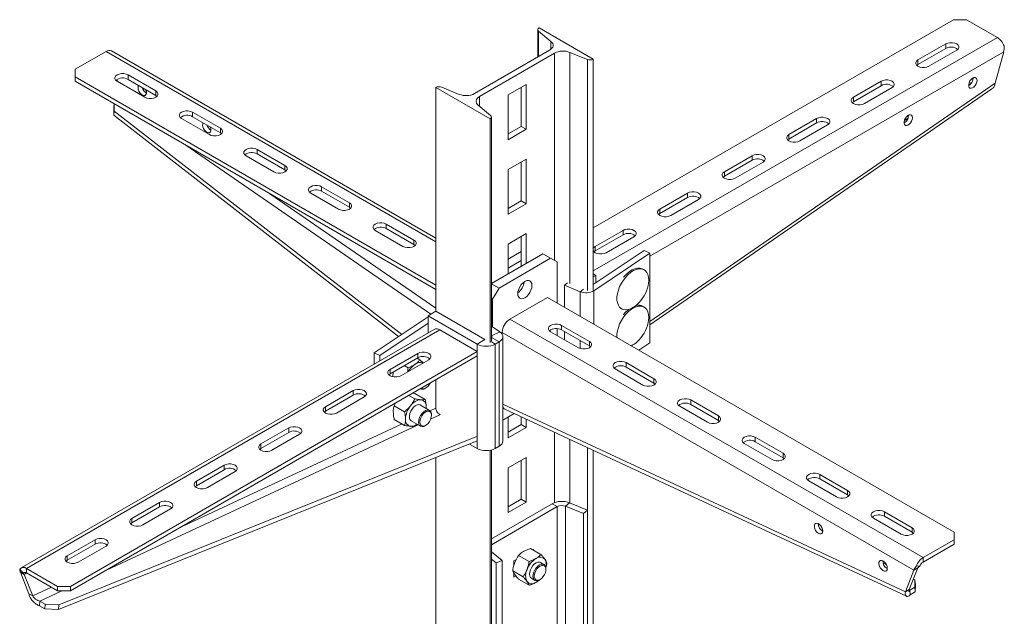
# Model space of a CAD drawing. Header units: millimetres. Extents: x 219 to 1654, y -143 to 1232.
# Tile 9 of 36: x 297 to 836, y 230 to 557. Entities that reach past the tile are written whole.
import ezdxf

# ---------------------------------------------------------------- set-up
doc = ezdxf.new("R2010")
doc.units = ezdxf.units.MM

msp = doc.modelspace()

# ---------------------------------------------------------------- linework, layer by layer
at = {"color": 7, "linetype": 'Continuous', "lineweight": 15}
for p, q in [((808.08, 556.85), (610.79, 442.96)), ((815.15, 556.85), (808.08, 556.85)), ((832.12, 547.05), (815.15, 556.85)), ((580.36, 551.36), (580.36, 536.4)), ((587.58, 544.95), (580.82, 550.53)), ((581.1, 552.38), (610.79, 535.23)), ((343.9, 539.48), (326.93, 529.68)), ((524.53, 437.23), (346.9, 539.78)), ((545.71, 516.4), (586.85, 540.15)), ((803.83, 543.58), (788.63, 534.8)), ((788.63, 532.36), (803.83, 541.13)), ((794.64, 531.34), (809.84, 540.11)), ((803.83, 541.13), (803.83, 543.58)), ((589.61, 538.56), (548.47, 514.81)), ((607.59, 535.07), (597.93, 538.98)), ((610.79, 408.67), (610.79, 535.23)), ((788.63, 532.36), (788.63, 534.8)), ((830.93, 522.07), (835.58, 539.25)), ((326.93, 529.68), (326.93, 525.6)), ((787.95, 531.85), (788.63, 532.36)), ((326.93, 525.6), (524.53, 411.53)), ((326.93, 525.6), (326.93, 523.15)), ((350.14, 523.02), (349.84, 524.13)), ((371.12, 517.84), (355.92, 526.62)), ((355.92, 524.17), (355.92, 526.62)), ((355.92, 524.17), (371.12, 515.39)), ((326.93, 523.15), (524.53, 409.08)), ((349.91, 523.15), (365.11, 514.37)), ((371.12, 515.39), (371.12, 517.84)), ((554.23, 502.58), (524.53, 519.72)), ((524.53, 397.24), (524.53, 519.72)), ((527.73, 519.88), (537.39, 515.98)), ((573.99, 521.37), (564.09, 515.66)), ((571.23, 519.78), (571.23, 498.47)), ((573.99, 496.88), (573.99, 521.37)), ((641.73, 389.79), (829.12, 518.92)), ((768.48, 523.17), (753.28, 514.39)), ((753.28, 511.95), (768.48, 520.72)), ((759.29, 510.92), (774.49, 519.7)), ((768.48, 520.72), (768.48, 523.17)), ((817.98, 522.21), (816.59, 522.13)), ((371.12, 515.39), (371.8, 514.88)), ((564.09, 515.66), (564.09, 491.16)), ((753.28, 511.95), (753.28, 514.39)), ((348.12, 504.5), (348.14, 509.27)), ((348.14, 509.27), (348.28, 510.82)), ((348.34, 510.79), (348.33, 506.82)), ((547.74, 510), (554.51, 504.43)), ((752.6, 511.44), (753.28, 511.95)), ((348.33, 506.82), (348.12, 504.5)), ((348.12, 504.5), (504.09, 383.4)), ((348.33, 506.82), (505.81, 384.55)), ((385.26, 502.74), (400.47, 493.96)), ((406.48, 497.43), (391.27, 506.21)), ((391.27, 503.76), (391.27, 506.21)), ((391.27, 503.76), (406.48, 494.98)), ((554.23, 380.1), (554.23, 502.58)), ((554.96, 381.12), (554.96, 503.6)), ((733.12, 502.76), (717.92, 493.98)), ((733.12, 500.31), (733.12, 502.76)), ((781.21, 501.65), (783.18, 502.86)), ((406.48, 494.98), (406.48, 497.43)), ((571.23, 498.47), (564.09, 494.35)), ((564.09, 491.16), (573.99, 496.88)), ((573.99, 496.88), (571.23, 498.47)), ((717.92, 491.53), (733.12, 500.31)), ((723.93, 490.51), (739.13, 499.29)), ((406.48, 494.98), (407.15, 494.47)), ((717.24, 491.02), (717.92, 491.53)), ((717.92, 491.53), (717.92, 493.98)), ((441.83, 477.02), (426.63, 485.8)), ((426.63, 483.35), (426.63, 485.8)), ((420.62, 482.33), (435.82, 473.55)), ((426.63, 483.35), (441.83, 474.57)), ((573.99, 480.55), (564.09, 474.83)), ((573.99, 456.05), (573.99, 480.55)), ((697.77, 482.35), (682.57, 473.57)), ((697.77, 479.9), (697.77, 482.35)), ((441.83, 474.57), (441.83, 477.02)), ((564.09, 474.83), (564.09, 450.34)), ((571.23, 478.95), (571.23, 457.64)), ((682.57, 471.12), (697.77, 479.9)), ((688.58, 470.1), (703.78, 478.88)), ((441.83, 474.57), (442.51, 474.06)), ((681.89, 470.61), (682.57, 471.12)), ((682.57, 471.12), (682.57, 473.57)), ((477.19, 456.61), (461.98, 465.39)), ((461.98, 462.94), (461.98, 465.39)), ((455.97, 461.92), (471.18, 453.14)), ((461.98, 462.94), (477.19, 454.16)), ((662.41, 461.94), (647.21, 453.16)), ((647.21, 450.71), (662.41, 459.49)), ((653.22, 449.69), (668.42, 458.47)), ((662.41, 459.49), (662.41, 461.94)), ((477.19, 454.16), (477.19, 456.61)), ((477.19, 454.16), (477.86, 453.65)), ((571.23, 457.64), (564.09, 453.52)), ((564.09, 450.34), (573.99, 456.05)), ((573.99, 456.05), (571.23, 457.64)), ((647.21, 450.71), (647.21, 453.16)), ((646.53, 450.2), (647.21, 450.71)), ((512.54, 436.2), (497.34, 444.98)), ((497.34, 442.53), (497.34, 444.98)), ((497.34, 442.53), (512.54, 433.75)), ((491.33, 441.51), (506.53, 432.73)), ((573.99, 439.72), (564.09, 434)), ((571.23, 438.13), (571.23, 421.8)), ((573.99, 423.39), (573.99, 439.72)), ((627.06, 441.53), (611.86, 432.75)), ((611.86, 430.3), (627.06, 439.08)), ((617.87, 429.28), (633.07, 438.06)), ((627.06, 439.08), (627.06, 441.53)), ((512.54, 433.75), (512.54, 436.2)), ((512.54, 433.75), (513.22, 433.24)), ((564.09, 434), (564.09, 417.67)), ((611.86, 430.3), (611.86, 432.75)), ((583.18, 428.7), (554.96, 412.4)), ((587.42, 426.25), (559.14, 409.92)), ((564.09, 425.76), (571.23, 429.88)), ((587.42, 426.25), (583.18, 428.7)), ((590.96, 424.2), (587.42, 426.25)), ((638.7, 430.49), (610.79, 411.8)), ((641.73, 428.99), (611.04, 408.43)), ((611.18, 429.79), (611.86, 430.3)), ((638.7, 430.49), (641.73, 428.99)), ((641.73, 379.99), (641.73, 428.99)), ((564.09, 420.86), (571.23, 424.98)), ((590.96, 401.75), (590.96, 424.2)), ((612.21, 416.83), (610.79, 417.65)), ((612.21, 416.83), (610.79, 416.02)), ((612.21, 412.75), (612.21, 416.83)), ((638.6, 419.91), (637.9, 420.32)), ((554.96, 412.33), (559.14, 409.92)), ((559.14, 409.92), (555.6, 403.79)), ((595.04, 411.52), (596.66, 412.81)), ((595.04, 411.52), (603.66, 407.93)), ((595.04, 399.4), (595.04, 411.52)), ((565.15, 392.97), (585.66, 404.81)), ((808.4, 276.23), (585.66, 404.81)), ((555.6, 403.79), (554.96, 404.17)), ((555.6, 403.79), (555.6, 388.7)), ((638.6, 399.5), (637.9, 399.91)), ((490.76, 374.47), (520.28, 394.25)), ((520.28, 394.79), (524.53, 397.24)), ((520.28, 394.79), (547.15, 379.28)), ((520.28, 385.39), (520.28, 394.79)), ((524.53, 397.24), (551.4, 381.73)), ((625.71, 398.89), (626.28, 398.56)), ((493.79, 372.97), (520.28, 390.71)), ((559.59, 385.96), (554.96, 389.14)), ((791.42, 262.35), (565.15, 392.97)), ((608.64, 380.73), (593.43, 389.5)), ((593.43, 387.06), (593.43, 389.5)), ((523.65, 387.33), (297.37, 256.71)), ((300.37, 256.41), (526.65, 387.04)), ((526.65, 387.04), (547.15, 375.2)), ((554.99, 383.73), (554.96, 383.76)), ((554.99, 383.73), (559.59, 385.96)), ((786.4, 255.45), (560.91, 385.63)), ((560.91, 384.57), (560.91, 385.63)), ((561.23, 326.2), (561.23, 383.36)), ((587.42, 386.03), (602.63, 377.26)), ((590.96, 383.99), (590.96, 387.75)), ((593.43, 387.06), (608.64, 378.28)), ((595.04, 381.64), (595.04, 386.13)), ((547.15, 379.28), (551.4, 381.73)), ((547.15, 379.28), (547.15, 322.12)), ((557.05, 379.28), (559.18, 380.5)), ((557.05, 379.28), (557.05, 322.12)), ((559.18, 380.5), (559.18, 323.35)), ((608.64, 378.28), (608.64, 380.73)), ((608.64, 378.28), (609.32, 377.77)), ((635.67, 375.94), (641.73, 379.99)), ((324.42, 246.61), (547.15, 375.2)), ((324.42, 244.16), (547.15, 372.75)), ((493.79, 372.97), (490.76, 374.47)), ((490.76, 368.35), (490.76, 374.47)), ((493.79, 370.1), (493.79, 372.97)), ((514.63, 374.18), (499.43, 365.4)), ((514.63, 371.73), (514.63, 374.18)), ((547.15, 375.2), (547.15, 372.75)), ((499.43, 362.95), (514.63, 371.73)), ((505.44, 361.93), (520.64, 370.71)), ((507.23, 367.45), (509.32, 366.24)), ((514.3, 371.54), (515.83, 370.65)), ((517.61, 368.96), (515.83, 370.65)), ((643.99, 360.32), (628.79, 369.09)), ((628.79, 366.64), (628.79, 369.09)), ((498.75, 362.44), (499.43, 362.95)), ((499.43, 362.95), (499.43, 365.4)), ((622.78, 365.62), (637.98, 356.85)), ((628.79, 366.64), (643.99, 357.87)), ((524.53, 344.19), (524.53, 359.68)), ((643.99, 357.87), (643.99, 360.32)), ((643.99, 357.87), (644.67, 357.36)), ((479.27, 353.77), (464.07, 344.99)), ((464.07, 342.54), (479.27, 351.32)), ((479.27, 351.32), (479.27, 353.77)), ((509.79, 351.18), (513, 349.33)), ((511.89, 352.39), (512.98, 352.19)), ((512.98, 352.19), (518.69, 348.9)), ((515.99, 354.76), (516.08, 354.71)), ((518.58, 354.95), (518.93, 355.16)), ((470.08, 341.52), (485.28, 350.3)), ((501.67, 345.54), (502.38, 346.91)), ((501.67, 345.54), (507.37, 342.24)), ((521.08, 342.96), (516.07, 345.86)), ((658.14, 345.21), (673.34, 336.44)), ((679.35, 339.91), (664.15, 348.68)), ((664.15, 346.23), (664.15, 348.68)), ((664.15, 346.23), (679.35, 337.46)), ((463.39, 342.03), (464.07, 342.54)), ((464.07, 342.54), (464.07, 344.99)), ((519.15, 344.08), (519.22, 344.85)), ((519.22, 344.85), (519.19, 344.05)), ((522.11, 340.27), (522.11, 340.68)), ((561.23, 337.63), (567.44, 341.22)), ((562.4, 343.57), (782.37, 241.16)), ((679.35, 337.46), (679.35, 339.91)), ((501.73, 338.03), (507.44, 334.74)), ((502.25, 337.73), (502.25, 337.44)), ((502.25, 337.44), (502.5, 337.59)), ((511.07, 337.2), (516.08, 334.3)), ((514.3, 335.33), (513.12, 334.31)), ((518.58, 334.55), (518.93, 334.76)), ((564.09, 339.29), (564.09, 327.85)), ((571.23, 335.16), (564.09, 331.04)), ((571.23, 339.45), (571.23, 335.16)), ((573.99, 333.57), (571.23, 335.16)), ((573.99, 333.57), (573.99, 338.17)), ((679.35, 337.46), (680.03, 336.95)), ((443.92, 333.36), (428.71, 324.58)), ((428.71, 322.13), (443.92, 330.91)), ((434.72, 321.11), (449.93, 329.89)), ((443.92, 330.91), (443.92, 333.36)), ((564.09, 327.85), (573.99, 333.57)), ((547.15, 326.2), (317.81, 233.93)), ((547.36, 328.76), (318.02, 236.49)), ((428.71, 322.13), (428.71, 324.58)), ((547.15, 322.12), (542.99, 324.53)), ((693.49, 324.8), (708.69, 316.03)), ((714.7, 319.5), (699.5, 328.27)), ((699.5, 325.82), (699.5, 328.27)), ((699.5, 325.82), (714.7, 317.05)), ((428.04, 321.62), (428.71, 322.13)), ((554.23, 94.31), (554.23, 321.13)), ((554.96, 95.33), (554.96, 321.29)), ((559.18, 323.35), (557.05, 322.12)), ((610.79, 126.96), (610.79, 321.04)), ((714.7, 317.05), (714.7, 319.5)), ((408.56, 312.95), (393.36, 304.17)), ((408.56, 310.5), (408.56, 312.95)), ((524.53, 111.45), (524.53, 317.1)), ((573.99, 317.24), (564.09, 311.52)), ((571.23, 315.65), (571.23, 294.33)), ((573.99, 292.74), (573.99, 317.24)), ((714.7, 317.05), (715.38, 316.54)), ((393.36, 301.72), (408.56, 310.5)), ((399.37, 300.7), (414.57, 309.48)), ((564.09, 311.52), (564.09, 287.03)), ((750.06, 299.09), (734.86, 307.86)), ((734.86, 305.41), (734.86, 307.86)), ((393.36, 301.72), (393.36, 304.17)), ((728.85, 304.39), (744.05, 295.62)), ((734.86, 305.41), (750.06, 296.64)), ((392.68, 301.21), (393.36, 301.72)), ((750.06, 296.64), (750.06, 299.09)), ((373.21, 292.54), (358, 283.76)), ((373.21, 290.09), (373.21, 292.54)), ((588.2, 291.88), (554.96, 272.69)), ((571.23, 294.33), (564.09, 290.21)), ((564.09, 287.03), (573.99, 292.74)), ((573.99, 292.74), (571.23, 294.33)), ((588.2, 291.88), (591.03, 290.25)), ((595.51, 290.48), (597.81, 292.37)), ((607.69, 288.37), (597.81, 292.37)), ((750.06, 296.64), (750.74, 296.13)), ((358, 281.31), (373.21, 290.09)), ((364.01, 280.29), (379.22, 289.07)), ((591.03, 290.25), (554.96, 269.43)), ((591.03, 126.94), (591.03, 290.25)), ((605.39, 286.48), (595.51, 290.48)), ((595.51, 127.17), (595.51, 290.48)), ((607.69, 288.37), (605.39, 286.48)), ((605.39, 123.17), (605.39, 286.48)), ((607.69, 125.07), (607.69, 288.37)), ((785.41, 278.68), (770.21, 287.45)), ((770.21, 285), (770.21, 287.45)), ((357.33, 280.8), (358, 281.31)), ((358, 281.31), (358, 283.76)), ((764.2, 283.98), (779.4, 275.21)), ((770.21, 285), (785.41, 276.23)), ((736.43, 277.23), (735.02, 277.99)), ((785.41, 276.23), (785.41, 278.68)), ((785.41, 276.23), (786.09, 275.72)), ((808.4, 272.15), (808.4, 276.23)), ((337.85, 272.13), (322.65, 263.35)), ((337.85, 269.68), (337.85, 272.13)), ((791.42, 262.35), (808.4, 272.15)), ((791.42, 259.9), (808.4, 269.7)), ((808.4, 269.7), (808.4, 272.15)), ((322.65, 260.9), (337.85, 269.68)), ((328.66, 259.88), (343.86, 268.66)), ((554.96, 265.54), (560.79, 260.73)), ((576.42, 267.35), (582.12, 264.06)), ((577.95, 266.78), (577.68, 266.62)), ((577.95, 266.47), (577.95, 266.78)), ((321.97, 260.39), (322.65, 260.9)), ((322.65, 260.9), (322.65, 263.35)), ((554.96, 261.51), (557.51, 259.41)), ((557.51, 259.41), (560.79, 260.73)), ((557.51, 259.41), (557.51, 96.1)), ((560.79, 260.73), (560.79, 97.42)), ((568.63, 261.39), (567.34, 260.65)), ((567.34, 260.65), (567.34, 258.49)), ((569.89, 263.58), (575.59, 260.28)), ((583.77, 258.57), (581.86, 259.68)), ((771.29, 258.5), (769.45, 259.49)), ((791.42, 262.35), (791.42, 259.9)), ((296.7, 256.08), (298.54, 253.8)), ((299.04, 253.19), (296.92, 254.41)), ((301.57, 242.6), (296.92, 254.41)), ((300.37, 256.41), (317.35, 246.61)), ((300.37, 256.41), (300.37, 253.96)), ((300.37, 253.96), (317.35, 244.16)), ((566.62, 255.16), (572.33, 251.87)), ((567.34, 253.77), (567.34, 251.67)), ((584.81, 255.88), (584.81, 256.29)), ((781.75, 243.65), (786.4, 255.45)), ((783.87, 244.87), (788.52, 256.68)), ((788.52, 256.68), (786.4, 255.45)), ((787.75, 257.78), (789.59, 257.61)), ((303.69, 241.38), (299.04, 253.19)), ((567.34, 251.67), (568.4, 252.28)), ((569.89, 250.51), (575.59, 247.22)), ((576.86, 251.02), (578.77, 249.91)), ((581.27, 250.16), (581.63, 250.37)), ((787, 250.06), (786.1, 250.54)), ((786.98, 246.12), (787, 250.06)), ((787, 250.06), (787.2, 247.5)), ((317.35, 246.61), (324.42, 246.61)), ((317.35, 244.16), (317.35, 246.61)), ((324.42, 244.16), (317.35, 244.16)), ((324.42, 246.61), (324.42, 244.16)), ((783.87, 244.87), (781.75, 243.65)), ((786.98, 246.12), (784.15, 244.49)), ((784.15, 244.49), (784.35, 241.93)), ((787.18, 243.57), (784.35, 241.93)), ((787.18, 243.57), (786.98, 246.12)), ((787.2, 247.5), (787.18, 243.57)), ((303.69, 241.38), (301.57, 242.6)), ((307.65, 238.55), (307.45, 236)), ((310.48, 236.92), (307.65, 238.55)), ((310.27, 234.36), (307.45, 236)), ((310.27, 234.36), (310.48, 236.92)), ((317.81, 233.93), (310.27, 234.36)), ((310.48, 236.92), (318.02, 236.49)), ((318.02, 236.49), (317.81, 233.93))]:
    msp.add_line(p, q, dxfattribs=at)
at = {"color": 8, "linetype": 'Continuous', "lineweight": 15}
for p, q in [((580.82, 536.66), (580.82, 550.53)), ((587.58, 540.65), (587.58, 544.95)), ((832.12, 547.05), (610.79, 419.28)), ((343.9, 539.48), (524.53, 435.2)), ((589.61, 424.98), (589.61, 538.56)), ((597.93, 412.41), (597.93, 538.98)), ((607.59, 408.51), (607.59, 535.07)), ((835.58, 539.25), (641.73, 427.34)), ((641.73, 391.71), (830.93, 522.07)), ((548.47, 509.4), (548.47, 514.81)), ((387.57, 488.14), (521.79, 395.66)), ((524.53, 398.92), (433.63, 461.55)), ((605.46, 409.37), (603.66, 407.93)), ((603.66, 394.42), (603.66, 407.93)), ((610.69, 408.61), (611.04, 408.43)), ((611.04, 408.43), (611.04, 390.16)), ((554.99, 383.73), (554.99, 382.99)), ((554.79, 380.59), (557.05, 379.28)), ((559.18, 380.5), (554.96, 382.94)), ((603.66, 376.82), (603.66, 381.15)), ((561.23, 346.31), (781.75, 243.65)), ((524.53, 344.19), (521.39, 342.73)), ((521.69, 338.2), (526.65, 340.5)), ((344.05, 255.5), (514.85, 335.01)), ((506, 335.57), (385.87, 279.64)), ((589.61, 292.52), (589.61, 330.9)), ((597.93, 292.32), (597.93, 327.02)), ((607.59, 288.41), (607.59, 322.53)), ((299.04, 253.19), (300.37, 253.96)), ((313.92, 246.14), (303.69, 241.38)), ((307.65, 238.55), (319.7, 244.16)), ((784.15, 244.49), (783.79, 244.66))]:
    msp.add_line(p, q, dxfattribs=at)
at = {"color": 7, "linetype": 'Continuous', "lineweight": 15, "flags": 128}
for points in [[(580.82, 550.53), (580.6, 550.75), (580.45, 550.98), (580.37, 551.23), (580.37, 551.48), (580.45, 551.73), (580.6, 551.97), (580.82, 552.19), (581.1, 552.38)], [(586.85, 540.15), (587.58, 540.65), (588.15, 541.22), (588.53, 541.83), (588.73, 542.47), (588.73, 543.13), (588.53, 543.77), (588.15, 544.39), (587.58, 544.95)], [(809.84, 540.11), (810.63, 540.73), (811.04, 541.46), (811.04, 542.23), (810.63, 542.96), (809.84, 543.58), (808.77, 544.03), (807.5, 544.27), (806.17, 544.27), (804.91, 544.03), (803.83, 543.58)], [(788.63, 534.8), (787.85, 534.18), (787.44, 533.45), (787.44, 532.69), (787.85, 531.96), (788.63, 531.34), (789.71, 530.88), (790.97, 530.65), (792.3, 530.65), (793.57, 530.88), (794.64, 531.34)], [(355.92, 526.62), (354.84, 527.07), (353.58, 527.31), (352.25, 527.31), (350.98, 527.07), (349.91, 526.62), (349.13, 526), (348.71, 525.27), (348.71, 524.5), (349.13, 523.77), (349.91, 523.15)], [(774.49, 519.7), (775.27, 520.32), (775.68, 521.05), (775.68, 521.82), (775.27, 522.55), (774.49, 523.17), (773.41, 523.62), (772.15, 523.86), (770.82, 523.86), (769.55, 523.62), (768.48, 523.17)], [(820.98, 523.58), (820.86, 524.37), (820.5, 524.93), (819.94, 525.2), (819.25, 525.15), (818.49, 524.79), (817.76, 524.15), (817.13, 523.31), (816.66, 522.35), (816.42, 521.38), (816.42, 520.51), (816.66, 519.82), (817.13, 519.4), (817.76, 519.29), (818.49, 519.5), (819.25, 520), (819.94, 520.76), (820.5, 521.67), (820.86, 522.64), (820.98, 523.58)], [(361.4, 519.58), (361.52, 520.37), (361.76, 520.8)], [(365.63, 518.56), (365.72, 518.35), (365.96, 517.38), (365.96, 516.5), (365.72, 515.82), (365.25, 515.4), (364.62, 515.29), (363.89, 515.5), (363.13, 516), (362.44, 516.75), (361.88, 517.67), (361.52, 518.64), (361.4, 519.58), (361.4, 519.58)], [(365.11, 514.37), (366.19, 513.92), (367.45, 513.69), (368.78, 513.69), (370.04, 513.92), (371.12, 514.37), (371.9, 515), (372.31, 515.73), (372.31, 516.49), (371.9, 517.22), (371.12, 517.84)], [(548.47, 514.81), (547.74, 514.31), (547.18, 513.74), (546.79, 513.13), (546.59, 512.48), (546.59, 511.83), (546.79, 511.18), (547.18, 510.57), (547.74, 510)], [(753.28, 514.39), (752.49, 513.77), (752.08, 513.04), (752.08, 512.28), (752.49, 511.55), (753.28, 510.92), (754.35, 510.47), (755.62, 510.24), (756.95, 510.24), (758.21, 510.47), (759.29, 510.92)], [(391.27, 506.21), (390.2, 506.66), (388.93, 506.9), (387.6, 506.9), (386.34, 506.66), (385.26, 506.21), (384.48, 505.59), (384.07, 504.86), (384.07, 504.09), (384.48, 503.36), (385.26, 502.74)], [(554.51, 504.43), (554.72, 504.21), (554.87, 503.97), (554.95, 503.72), (554.95, 503.47), (554.87, 503.22), (554.72, 502.99), (554.51, 502.77), (554.23, 502.58)], [(739.13, 499.29), (739.92, 499.91), (740.33, 500.64), (740.33, 501.41), (739.92, 502.14), (739.13, 502.76), (738.06, 503.21), (736.79, 503.45), (735.46, 503.45), (734.2, 503.21), (733.12, 502.76)], [(785.63, 503.17), (785.5, 503.96), (785.14, 504.52), (784.59, 504.79), (783.89, 504.74), (783.14, 504.38), (782.41, 503.74), (781.77, 502.9), (781.31, 501.94), (781.06, 500.97), (781.06, 500.1), (781.31, 499.41), (781.77, 498.99), (782.41, 498.88), (783.14, 499.09), (783.89, 499.59), (784.59, 500.35), (785.14, 501.26), (785.5, 502.23), (785.63, 503.17)], [(396.75, 499.17), (396.88, 499.96), (397.12, 500.39)], [(400.99, 498.15), (401.07, 497.94), (401.32, 496.97), (401.32, 496.09), (401.07, 495.41), (400.61, 494.99), (399.97, 494.88), (399.24, 495.09), (398.49, 495.59), (397.79, 496.34), (397.24, 497.26), (396.88, 498.23), (396.75, 499.17), (396.75, 499.17)], [(400.47, 493.96), (401.54, 493.51), (402.81, 493.28), (404.14, 493.28), (405.4, 493.51), (406.48, 493.96), (407.26, 494.59), (407.67, 495.32), (407.67, 496.08), (407.26, 496.81), (406.48, 497.43)], [(717.92, 493.98), (717.14, 493.36), (716.73, 492.63), (716.73, 491.87), (717.14, 491.14), (717.92, 490.51), (719, 490.06), (720.26, 489.83), (721.59, 489.83), (722.86, 490.06), (723.93, 490.51)], [(426.63, 485.8), (425.55, 486.25), (424.29, 486.49), (422.96, 486.49), (421.69, 486.25), (420.62, 485.8), (419.84, 485.18), (419.43, 484.45), (419.43, 483.68), (419.84, 482.95), (420.62, 482.33)], [(703.78, 478.88), (704.56, 479.5), (704.97, 480.23), (704.97, 481), (704.56, 481.73), (703.78, 482.35), (702.7, 482.8), (701.44, 483.04), (700.11, 483.04), (698.84, 482.8), (697.77, 482.35)], [(435.82, 473.55), (436.9, 473.1), (438.16, 472.87), (439.49, 472.87), (440.76, 473.1), (441.83, 473.55), (442.61, 474.17), (443.02, 474.9), (443.02, 475.67), (442.61, 476.4), (441.83, 477.02)], [(682.57, 473.57), (681.78, 472.95), (681.37, 472.22), (681.37, 471.46), (681.78, 470.73), (682.57, 470.1), (683.64, 469.65), (684.91, 469.42), (686.24, 469.42), (687.5, 469.65), (688.58, 470.1)], [(461.98, 465.39), (460.91, 465.84), (459.64, 466.08), (458.31, 466.08), (457.05, 465.84), (455.97, 465.39), (455.19, 464.77), (454.78, 464.04), (454.78, 463.27), (455.19, 462.54), (455.97, 461.92)], [(668.42, 458.47), (669.21, 459.09), (669.62, 459.82), (669.62, 460.59), (669.21, 461.32), (668.42, 461.94), (667.35, 462.39), (666.08, 462.63), (664.75, 462.63), (663.49, 462.39), (662.41, 461.94)], [(471.18, 453.14), (472.25, 452.69), (473.52, 452.46), (474.85, 452.46), (476.11, 452.69), (477.19, 453.14), (477.97, 453.76), (478.38, 454.49), (478.38, 455.26), (477.97, 455.99), (477.19, 456.61)], [(647.21, 453.16), (646.43, 452.54), (646.02, 451.81), (646.02, 451.05), (646.43, 450.32), (647.21, 449.69), (648.29, 449.24), (649.55, 449.01), (650.88, 449.01), (652.15, 449.24), (653.22, 449.69)], [(497.34, 444.98), (496.26, 445.43), (495, 445.67), (493.67, 445.67), (492.4, 445.43), (491.33, 444.98), (490.55, 444.36), (490.14, 443.63), (490.14, 442.86), (490.55, 442.13), (491.33, 441.51)], [(633.07, 438.06), (633.85, 438.68), (634.26, 439.41), (634.26, 440.18), (633.85, 440.91), (633.07, 441.53), (631.99, 441.98), (630.73, 442.22), (629.4, 442.22), (628.13, 441.98), (627.06, 441.53)], [(506.53, 432.73), (507.61, 432.28), (508.87, 432.05), (510.2, 432.05), (511.47, 432.28), (512.54, 432.73), (513.32, 433.35), (513.73, 434.08), (513.73, 434.85), (513.32, 435.58), (512.54, 436.2)], [(611.86, 432.75), (611.07, 432.13), (610.79, 431.73)], [(610.79, 430.3), (611.07, 429.91), (611.86, 429.28), (612.93, 428.83), (614.2, 428.6), (615.53, 428.6), (616.79, 428.83), (617.87, 429.28)], [(637.9, 420.32), (637.49, 420.52), (636.31, 420.85), (634.99, 420.86), (633.57, 420.54), (632.11, 419.91), (630.63, 418.98), (629.18, 417.79), (627.81, 416.36), (627.4, 415.87)], [(641.16, 414.26), (641.03, 415.89), (640.66, 417.33), (640.05, 418.53), (639.22, 419.47), (638.2, 420.11), (637.01, 420.44), (635.69, 420.45), (634.28, 420.13), (632.81, 419.5), (631.34, 418.58), (629.89, 417.38), (628.52, 415.95), (627.26, 414.33), (626.15, 412.56), (625.22, 410.7), (624.5, 408.79), (624.01, 406.9), (623.76, 405.07), (623.76, 403.37), (624.01, 401.83), (624.5, 400.5), (625.22, 399.43), (626.15, 398.64), (627.26, 398.15), (628.52, 397.98), (629.89, 398.14), (631.34, 398.61), (632.81, 399.39), (634.28, 400.45), (634.75, 400.86)], [(577.17, 411.35), (577.04, 412.43), (576.65, 413.29), (576.03, 413.86), (575.23, 414.11), (574.29, 414.02), (573.28, 413.59), (572.28, 412.86), (571.34, 411.87), (570.53, 410.69), (569.91, 409.4), (569.53, 408.09), (569.39, 406.86), (569.53, 405.77), (569.91, 404.91), (570.53, 404.34), (571.34, 404.09), (572.28, 404.18), (573.28, 404.61), (574.29, 405.34), (575.23, 406.33), (576.03, 407.51), (576.65, 408.8), (577.04, 410.11), (577.17, 411.35)], [(640.85, 411.42), (641.03, 412.49), (641.16, 414.26)], [(641.16, 393.86), (641.03, 395.49), (640.66, 396.93), (640.05, 398.13), (639.22, 399.07), (638.2, 399.71), (637.01, 400.04), (635.69, 400.04), (634.28, 399.73), (632.81, 399.1), (631.34, 398.17), (629.89, 396.98), (628.52, 395.55), (627.26, 393.93), (626.15, 392.16), (625.22, 390.3), (624.5, 388.39), (624.01, 386.5), (623.76, 384.67), (623.76, 382.96), (623.77, 382.81)], [(640.85, 391.01), (641.03, 392.09), (641.16, 393.86)], [(593.43, 389.5), (592.36, 389.96), (591.09, 390.19), (589.76, 390.19), (588.5, 389.96), (587.42, 389.5), (586.64, 388.88), (586.23, 388.15), (586.23, 387.39), (586.64, 386.66), (587.42, 386.03)], [(559.18, 380.5), (560, 381.08), (560.63, 381.73), (561.04, 382.44), (561.22, 383.19), (561.16, 383.93), (560.85, 384.66), (560.33, 385.34), (559.59, 385.96)], [(602.63, 377.26), (603.7, 376.81), (604.97, 376.57), (606.3, 376.57), (607.56, 376.81), (608.64, 377.26), (609.42, 377.88), (609.83, 378.61), (609.83, 379.38), (609.42, 380.11), (608.64, 380.73)], [(520.64, 370.71), (521.42, 371.33), (521.83, 372.06), (521.83, 372.83), (521.42, 373.56), (520.64, 374.18), (519.56, 374.63), (518.3, 374.86), (516.97, 374.86), (515.7, 374.63), (514.63, 374.18)], [(628.79, 369.09), (627.71, 369.55), (626.45, 369.78), (625.12, 369.78), (623.86, 369.55), (622.78, 369.09), (622, 368.47), (621.59, 367.74), (621.59, 366.98), (622, 366.25), (622.78, 365.62)], [(499.43, 365.4), (498.64, 364.78), (498.23, 364.05), (498.23, 363.28), (498.64, 362.55), (499.43, 361.93), (500.5, 361.48), (501.77, 361.24), (503.1, 361.24), (504.36, 361.48), (505.44, 361.93)], [(516.5, 355.05), (516.85, 354.85), (517.61, 354.73), (518.48, 354.93), (519.38, 355.46), (520.25, 356.25), (521.01, 357.26), (521.36, 357.85)], [(637.98, 356.85), (639.06, 356.4), (640.32, 356.16), (641.65, 356.16), (642.92, 356.4), (643.99, 356.85), (644.77, 357.47), (645.19, 358.2), (645.19, 358.97), (644.77, 359.7), (643.99, 360.32)], [(485.28, 350.3), (486.06, 350.92), (486.48, 351.65), (486.48, 352.42), (486.06, 353.15), (485.28, 353.77), (484.21, 354.22), (482.94, 354.45), (481.61, 354.45), (480.35, 354.22), (479.27, 353.77)], [(516.07, 345.86), (515.96, 345.92), (515.16, 346.09), (514.25, 345.93), (513.29, 345.44), (512.35, 344.66), (511.5, 343.65), (510.8, 342.48), (510.31, 341.24), (510.06, 340.02), (510.07, 338.91), (510.34, 338), (510.85, 337.35), (511.07, 337.2)], [(664.15, 348.68), (663.07, 349.14), (661.81, 349.37), (660.48, 349.37), (659.21, 349.14), (658.14, 348.68), (657.35, 348.06), (656.94, 347.33), (656.94, 346.57), (657.35, 345.84), (658.14, 345.21)], [(464.07, 344.99), (463.29, 344.37), (462.88, 343.64), (462.88, 342.87), (463.29, 342.14), (464.07, 341.52), (465.15, 341.07), (466.41, 340.83), (467.74, 340.83), (469, 341.07), (470.08, 341.52)], [(515.04, 336.59), (515.17, 337.77), (515.56, 339.01), (516.16, 340.23), (516.95, 341.32), (517.86, 342.22), (518.82, 342.85), (519.76, 343.17), (520.62, 343.15), (521.32, 342.79), (521.82, 342.13), (522.08, 341.21), (522.11, 340.68)], [(515.75, 336.59), (515.88, 335.63), (516.25, 334.9), (516.85, 334.45), (517.61, 334.33), (518.48, 334.53), (519.38, 335.05), (520.25, 335.85), (521.01, 336.86), (521.61, 337.99), (521.98, 339.16), (522.11, 340.27), (521.98, 341.23), (521.61, 341.96), (521.01, 342.41), (520.25, 342.54), (519.38, 342.33), (518.48, 341.81), (517.61, 341.01), (516.85, 340), (516.25, 338.87), (515.88, 337.7), (515.75, 336.59)], [(673.34, 336.44), (674.41, 335.99), (675.68, 335.75), (677.01, 335.75), (678.27, 335.99), (679.35, 336.44), (680.13, 337.06), (680.54, 337.79), (680.54, 338.56), (680.13, 339.29), (679.35, 339.91)], [(518.58, 334.55), (517.86, 334.22), (516.95, 334.07), (516.16, 334.26), (515.56, 334.77), (515.17, 335.57), (515.04, 336.59)], [(449.93, 329.89), (450.71, 330.51), (451.12, 331.24), (451.12, 332.01), (450.71, 332.74), (449.93, 333.36), (448.85, 333.81), (447.59, 334.04), (446.26, 334.04), (444.99, 333.81), (443.92, 333.36)], [(428.71, 324.58), (427.93, 323.96), (427.52, 323.23), (427.52, 322.46), (427.93, 321.73), (428.71, 321.11), (429.79, 320.66), (431.05, 320.42), (432.38, 320.42), (433.65, 320.66), (434.72, 321.11)], [(699.5, 328.27), (698.43, 328.73), (697.16, 328.96), (695.83, 328.96), (694.57, 328.73), (693.49, 328.27), (692.71, 327.65), (692.3, 326.92), (692.3, 326.16), (692.71, 325.43), (693.49, 324.8)], [(708.69, 316.03), (709.77, 315.58), (711.03, 315.34), (712.36, 315.34), (713.63, 315.58), (714.7, 316.03), (715.49, 316.65), (715.9, 317.38), (715.9, 318.15), (715.49, 318.88), (714.7, 319.5)], [(414.57, 309.48), (415.35, 310.1), (415.76, 310.83), (415.76, 311.59), (415.35, 312.32), (414.57, 312.95), (413.5, 313.4), (412.23, 313.63), (410.9, 313.63), (409.64, 313.4), (408.56, 312.95)], [(734.86, 307.86), (733.78, 308.32), (732.52, 308.55), (731.19, 308.55), (729.92, 308.32), (728.85, 307.86), (728.06, 307.24), (727.65, 306.51), (727.65, 305.75), (728.06, 305.02), (728.85, 304.39)], [(393.36, 304.17), (392.58, 303.55), (392.17, 302.82), (392.17, 302.05), (392.58, 301.32), (393.36, 300.7), (394.43, 300.25), (395.7, 300.01), (397.03, 300.01), (398.29, 300.25), (399.37, 300.7)], [(744.05, 295.62), (745.12, 295.17), (746.39, 294.93), (747.72, 294.93), (748.98, 295.17), (750.06, 295.62), (750.84, 296.24), (751.25, 296.97), (751.25, 297.74), (750.84, 298.47), (750.06, 299.09)], [(379.22, 289.07), (380, 289.69), (380.41, 290.42), (380.41, 291.18), (380, 291.91), (379.22, 292.54), (378.14, 292.99), (376.88, 293.22), (375.55, 293.22), (374.28, 292.99), (373.21, 292.54)], [(770.21, 287.45), (769.14, 287.9), (767.87, 288.14), (766.54, 288.14), (765.28, 287.9), (764.2, 287.45), (763.42, 286.83), (763.01, 286.1), (763.01, 285.33), (763.42, 284.6), (764.2, 283.98)], [(358, 283.76), (357.22, 283.14), (356.81, 282.41), (356.81, 281.64), (357.22, 280.91), (358, 280.29), (359.08, 279.84), (360.34, 279.6), (361.67, 279.6), (362.94, 279.84), (364.01, 280.29)], [(736.45, 276.94), (736.32, 277.87), (735.96, 278.85), (735.41, 279.76), (734.71, 280.51), (733.96, 281.02), (733.23, 281.23), (732.59, 281.12), (732.13, 280.7), (731.88, 280.01), (731.88, 279.14), (732.13, 278.17), (732.59, 277.21), (733.23, 276.37), (733.96, 275.73), (734.71, 275.37), (735.41, 275.32), (735.96, 275.59), (736.32, 276.15), (736.45, 276.94)], [(779.4, 275.21), (780.48, 274.76), (781.74, 274.52), (783.07, 274.52), (784.34, 274.76), (785.41, 275.21), (786.2, 275.83), (786.61, 276.56), (786.61, 277.33), (786.2, 278.06), (785.41, 278.68)], [(343.86, 268.66), (344.64, 269.28), (345.05, 270.01), (345.05, 270.77), (344.64, 271.5), (343.86, 272.13), (342.79, 272.58), (341.52, 272.81), (340.19, 272.81), (338.93, 272.58), (337.85, 272.13)], [(322.65, 263.35), (321.87, 262.73), (321.46, 262), (321.46, 261.23), (321.87, 260.5), (322.65, 259.88), (323.72, 259.43), (324.99, 259.19), (326.32, 259.19), (327.58, 259.43), (328.66, 259.88)], [(581.86, 259.68), (581.34, 259.87), (580.47, 259.86), (579.52, 259.52), (578.57, 258.86), (577.67, 257.95), (576.89, 256.84), (576.3, 255.62)], [(771.8, 256.53), (771.68, 257.46), (771.32, 258.44), (770.76, 259.35), (770.07, 260.1), (769.31, 260.61), (768.58, 260.82), (767.95, 260.71), (767.48, 260.29), (767.24, 259.6), (767.24, 258.73), (767.48, 257.76), (767.95, 256.8), (768.58, 255.96), (769.31, 255.32), (770.07, 254.96), (770.76, 254.91), (771.32, 255.18), (771.68, 255.74), (771.8, 256.53)], [(576.3, 255.62), (575.94, 254.38), (575.83, 253.21), (575.98, 252.2), (576.39, 251.43), (576.86, 251.02)], [(581.27, 250.16), (580.79, 249.92), (579.86, 249.69), (579.04, 249.79), (578.38, 250.22), (577.94, 250.95), (577.75, 251.93), (577.81, 253.08), (578.13, 254.31), (578.69, 255.54), (579.44, 256.67), (580.32, 257.62), (581.27, 258.33), (581.27, 258.33)], [(581.63, 257.71), (580.73, 257.05), (579.91, 256.14), (579.22, 255.06), (578.73, 253.9), (578.48, 252.74), (578.48, 251.7), (578.73, 250.84), (579.22, 250.25), (579.91, 249.96), (580.73, 250), (581.63, 250.37), (582.52, 251.03), (583.35, 251.94), (584.03, 253.02), (584.52, 254.18), (584.78, 255.34), (584.78, 256.38), (584.52, 257.24), (584.03, 257.83), (583.35, 258.12), (582.52, 258.08), (581.63, 257.71)], [(581.27, 258.33), (582.23, 258.73), (583.11, 258.79), (583.86, 258.52), (584.41, 257.93), (584.73, 257.07), (584.81, 256.29)]]:
    msp.add_lwpolyline(points, dxfattribs=at)
at = {"color": 7, "linetype": 'Continuous', "lineweight": 15}
for centre, radius, start, end in [((827.15, 539.3), 9.21, 20.2271, 57.3622), ((345.66, 537.01), 3.03, 65.8434, 125.4675), ((594.24, 529.5), 10.17, 68.6939, 117.0887), ((806.8, 535.88), 6.03, 51.8429, 119.4345), ((609.01, 538.72), 3.91, 248.6937, 297.0889), ((352.95, 518.92), 6.03, 60.5652, 128.1574), ((814.12, 524.89), 4.74, 298.6995, 1.3059), ((368.47, 521.02), 4.96, 195.7058, 239.9771), ((526.31, 516.24), 3.91, 68.6936, 117.0888), ((771.44, 515.47), 6.03, 51.8428, 119.4345), ((541.08, 525.45), 10.17, 248.6939, 297.0888), ((388.31, 498.51), 6.03, 60.5654, 128.1572), ((778.76, 504.48), 4.74, 298.6992, 1.3061), ((403.82, 500.61), 4.96, 195.7058, 239.9773), ((736.09, 495.06), 6.03, 51.8427, 119.4345), ((423.67, 478.1), 6.03, 60.5654, 128.1572), ((700.73, 474.65), 6.03, 51.8427, 119.4346), ((459.02, 457.69), 6.03, 60.5654, 128.1572), ((665.38, 454.24), 6.03, 51.8427, 119.4345), ((494.38, 437.28), 6.03, 60.5654, 128.1572), ((630.02, 433.83), 6.03, 51.8425, 119.4347), ((564.41, 414.22), 8.54, 305.8056, 354.1997), ((621.73, 415.42), 19.53, 311.8277, 348.1777), ((606.84, 415.76), 8.45, 247.9411, 299.8651), ((635.54, 395.49), 5.02, 61.9384, 107.0801), ((641.31, 384.32), 17.82, 128.9142, 141.7784), ((570.12, 385.21), 9.22, 122.6055, 177.3943), ((621.73, 395.02), 19.53, 311.8277, 348.1777), ((524.89, 384.58), 3.02, 54.382, 114.307), ((554.79, 383.36), 0.424, 292.9375, 61.9974), ((590.47, 381.8), 6.03, 60.5654, 128.1573), ((552.1, 388.83), 10.76, 242.6096, 297.3904), ((625.81, 390.29), 13.29, 295.6618, 312.3117), ((517.59, 366.48), 6.03, 51.8431, 119.4342), ((520.06, 358.37), 12.02, 125.4919, 150.1281), ((515.92, 364.74), 4.45, 69.2361, 129.761), ((625.83, 361.39), 6.03, 60.5653, 128.1574), ((482.24, 346.07), 6.03, 51.8427, 119.4347), ((517.13, 356.87), 2.4, 241.7116, 306.9688), ((520.12, 337.72), 12.22, 140.4905, 177.7489), ((516.88, 341.44), 7.4, 94.1335, 146.7878), ((515.78, 345.38), 3.49, 351.2789, 80.5711), ((661.18, 340.98), 6.03, 60.5652, 128.1575), ((511.36, 337.67), 3.49, 171.2794, 260.5703), ((510.84, 339.64), 5.41, 269.3963, 308.2499), ((446.88, 325.66), 6.03, 51.8431, 119.4342), ((557.76, 326.53), 3.48, 294.009, 354.6709), ((696.54, 320.57), 6.03, 60.5654, 128.1572), ((552.1, 331.67), 10.76, 242.6096, 297.3904), ((411.52, 305.25), 6.03, 51.8427, 119.4347), ((731.89, 300.16), 6.03, 60.5655, 128.1572), ((593.54, 281.44), 11.73, 68.6938, 117.0888), ((376.17, 284.84), 6.03, 51.843, 119.4344), ((593.52, 285.38), 5.47, 68.694, 117.0888), ((738.73, 280.91), 4.75, 178.7624, 241.2319), ((767.25, 279.75), 6.03, 60.5652, 128.1576), ((340.81, 264.43), 6.03, 51.8421, 119.4348), ((585.99, 251.54), 12.28, 122.638, 159.7729), ((581.59, 259.15), 3.52, 40.5329, 129.248), ((578.47, 258.37), 6.56, 344.7605, 27.8871), ((774.08, 260.5), 4.75, 178.7627, 241.232), ((796.39, 254.59), 9.21, 122.638, 159.7728), ((793.91, 256.02), 4.6, 122.6377, 159.7734), ((298.71, 254.37), 2.64, 50.7516, 139.4673), ((299.54, 252.94), 1.32, 50.7517, 139.4679), ((581, 252.52), 7.3, 153.4363, 206.5637), ((577.14, 251.54), 3.52, 220.5329, 309.2482), ((574.61, 256.87), 9.36, 300.5336, 312.6604)]:
    msp.add_arc(centre, radius, start, end, dxfattribs=at)
for centre, major_axis, ratio, start_param, end_param in [((831.33, 541.7), (-0.41, 6.29), 0.715729, 4.266317, 4.789916), ((301.16, 251.96), (-4.26, 4.45), 0.345502, 0.177583, 0.701182), ((301.16, 251.96), (2.63, -1.94), 0.126227, 3.348503, 3.872101), ((790.64, 257.9), (4.26, 4.45), 0.345502, 1.916812, 2.440411), ((790.64, 257.9), (2.63, 1.94), 0.126227, 1.887485, 2.411084)]:
    msp.add_ellipse(centre, major_axis=major_axis, ratio=ratio, start_param=start_param, end_param=end_param, dxfattribs=at)
for points, knots in [([(830.93, 522.07), (830.76, 521.46), (830.44, 520.24), (829.72, 519.21), (829.16, 518.97), (829.11, 518.95)], [0, 0, 0, 0, 0.476258, 0.952596, 1, 1, 1, 1]), ([(509.32, 366.24), (509.99, 366.52), (511.34, 367.08), (512.5, 367.79), (513.08, 368.16)], [0, 0, 0, 0, 0.495456, 1, 1, 1, 1]), ([(513.08, 368.16), (513.16, 368.21), (513.74, 368.61), (514.73, 369.42), (515.46, 370.24), (515.83, 370.65)], [0, 0, 0, 0, 0.070089, 0.530783, 1, 1, 1, 1]), ([(500.89, 361.39), (500.95, 362.06), (501.04, 362.97), (501.27, 363.83), (501.33, 364.05)], [0, 0, 0, 0, 0.743481, 1, 1, 1, 1]), ([(509.01, 363.99), (509.02, 364.02), (509.19, 364.75), (509.26, 365.51), (509.32, 366.24)], [0, 0, 0, 0, 0.04227, 1, 1, 1, 1]), ([(501.19, 342.08), (501.2, 342.41), (501.22, 343.67), (501.48, 344.75), (501.67, 345.54)], [0, 0, 0, 0, 0.268634, 1, 1, 1, 1]), ([(507.37, 342.24), (507.97, 342.74), (509.18, 343.73), (510.19, 344.9), (510.69, 345.49)], [0, 0, 0, 0, 0.4954579, 1, 1, 1, 1]), ([(510.69, 345.49), (510.76, 345.58), (511.26, 346.22), (512.1, 347.48), (512.7, 348.71), (513, 349.33)], [0, 0, 0, 0, 0.070089, 0.530783, 1, 1, 1, 1]), ([(513, 349.33), (513.6, 349.21), (514.82, 348.97), (515.84, 348.87), (516.35, 348.82)], [0, 0, 0, 0, 0.495458, 1, 1, 1, 1]), ([(516.35, 348.82), (516.42, 348.82), (516.92, 348.78), (517.77, 348.77), (518.38, 348.86), (518.69, 348.9)], [0, 0, 0, 0, 0.070089, 0.530782, 1, 1, 1, 1]), ([(519.22, 344.85), (519.21, 345.2), (519.18, 346.49), (518.89, 347.88), (518.69, 348.9)], [0, 0, 0, 0, 0.268634, 1, 1, 1, 1]), ([(501.73, 338.03), (501.65, 338.39), (501.34, 339.79), (501.26, 341.1), (501.19, 342.08)], [0, 0, 0, 0, 0.257555, 1, 1, 1, 1]), ([(507.91, 338.2), (507.9, 338.55), (507.86, 339.83), (507.58, 341.23), (507.37, 342.24)], [0, 0, 0, 0, 0.268634, 1, 1, 1, 1]), ([(526.85, 340.6), (526.59, 340.75), (526.05, 341.06), (525.36, 341.84), (524.84, 342.73), (524.58, 343.55), (524.54, 344.01), (524.53, 344.19)], [0, 0, 0, 0, 0.216339, 0.432678, 0.649002, 0.865326, 1, 1, 1, 1]), ([(562.42, 343.61), (562.13, 343.76), (561.59, 344.04), (561.34, 344.73), (561.23, 345.03)], [0, 0, 0, 0, 0.550877, 1, 1, 1, 1]), ([(507.44, 334.74), (507.51, 335.01), (507.8, 336.06), (507.86, 337.29), (507.91, 338.2)], [0, 0, 0, 0, 0.257555, 1, 1, 1, 1]), ([(510.78, 334.23), (510.72, 334.24), (510.2, 334.28), (509.13, 334.41), (508, 334.63), (507.44, 334.74)], [0, 0, 0, 0, 0.070083, 0.530782, 1, 1, 1, 1]), ([(513.12, 334.31), (512.8, 334.26), (512.16, 334.17), (511.24, 334.21), (510.78, 334.23)], [0, 0, 0, 0, 0.495462, 1, 1, 1, 1]), ([(569.89, 263.58), (570.27, 263.97), (571.06, 264.75), (572.11, 265.42), (572.65, 265.76)], [0, 0, 0, 0, 0.495459, 1, 1, 1, 1]), ([(572.65, 265.76), (572.72, 265.8), (573.31, 266.14), (574.53, 266.71), (575.78, 267.14), (576.42, 267.35)], [0, 0, 0, 0, 0.070087, 0.530784, 1, 1, 1, 1]), ([(567.75, 259.66), (567.61, 259.28), (567.08, 257.83), (566.81, 256.29), (566.62, 255.16)], [0, 0, 0, 0, 0.268635, 1, 1, 1, 1]), ([(569.89, 263.58), (569.67, 263.27), (568.84, 262.07), (568.21, 260.69), (567.75, 259.66)], [0, 0, 0, 0, 0.257551, 1, 1, 1, 1]), ([(575.59, 260.28), (575.53, 259.89), (575.3, 258.34), (574.82, 256.88), (574.46, 255.78)], [0, 0, 0, 0, 0.2575509, 1, 1, 1, 1]), ([(575.59, 260.28), (576.26, 260.51), (577.62, 260.96), (578.78, 261.57), (579.36, 261.88)], [0, 0, 0, 0, 0.495459, 1, 1, 1, 1]), ([(579.36, 261.88), (579.44, 261.92), (580.02, 262.26), (581.02, 262.97), (581.75, 263.69), (582.12, 264.06)], [0, 0, 0, 0, 0.070087, 0.530784, 1, 1, 1, 1]), ([(582.12, 264.06), (582.53, 263.6), (583.35, 262.67), (583.96, 261.85), (584.26, 261.44)], [0, 0, 0, 0, 0.495457, 1, 1, 1, 1]), ([(584.26, 261.44), (584.3, 261.39), (584.59, 260.97), (585.03, 260.25), (585.27, 259.69), (585.39, 259.41)], [0, 0, 0, 0, 0.070086, 0.530782, 1, 1, 1, 1]), ([(585.39, 259.41), (585.33, 259.01), (585.19, 258.05), (584.9, 257.13), (584.74, 256.59)], [0, 0, 0, 0, 0.4140018, 1, 1, 1, 1]), ([(567.75, 253.13), (567.71, 253.18), (567.42, 253.6), (566.98, 254.32), (566.74, 254.88), (566.62, 255.16)], [0, 0, 0, 0, 0.070086, 0.530783, 1, 1, 1, 1]), ([(574.46, 255.78), (574.31, 255.41), (573.73, 254), (572.92, 252.77), (572.33, 251.87)], [0, 0, 0, 0, 0.268635, 1, 1, 1, 1]), ([(569.89, 250.51), (569.48, 250.97), (568.66, 251.9), (568.05, 252.72), (567.75, 253.13)], [0, 0, 0, 0, 0.4954574, 1, 1, 1, 1]), ([(574.46, 249.25), (574.43, 249.31), (574.13, 249.73), (573.46, 250.58), (572.71, 251.43), (572.33, 251.87)], [0, 0, 0, 0, 0.070086, 0.530783, 1, 1, 1, 1]), ([(575.59, 247.22), (575.47, 247.52), (575.22, 248.11), (574.72, 248.87), (574.46, 249.25)], [0, 0, 0, 0, 0.4954574, 1, 1, 1, 1]), ([(579.36, 248.81), (579.29, 248.77), (578.69, 248.43), (577.48, 247.86), (576.22, 247.43), (575.59, 247.22)], [0, 0, 0, 0, 0.070087, 0.530782, 1, 1, 1, 1]), ([(581.26, 250.2), (581.14, 250.08), (580.61, 249.58), (579.91, 249.15), (579.36, 248.81)], [0, 0, 0, 0, 0.228578, 1, 1, 1, 1]), ([(781.75, 243.65), (781.69, 243.15), (781.59, 242.14), (782.05, 241.24), (782.85, 240.96), (783.69, 241.31), (784.2, 241.79), (784.35, 241.93)], [0, 0, 0, 0, 0.224705, 0.449448, 0.674192, 0.898933, 1, 1, 1, 1]), ([(783.87, 244.87), (783.75, 244.61), (783.52, 244.11), (783.6, 243.82), (783.85, 243.92), (784.05, 244.31), (784.15, 244.49)], [0, 0, 0, 0, 0.276927, 0.529652, 0.782316, 1, 1, 1, 1]), ([(301.57, 242.6), (301.72, 242.04), (302.04, 240.92), (303.17, 239.09), (304.7, 237.48), (306.22, 236.46), (307.15, 236.11), (307.45, 236)], [0, 0, 0, 0, 0.224705, 0.449448, 0.67419, 0.898933, 1, 1, 1, 1]), ([(303.69, 241.38), (303.89, 241.07), (304.27, 240.49), (305.28, 239.57), (306.42, 238.87), (307.26, 238.65), (307.65, 238.55)], [0, 0, 0, 0, 0.276926, 0.529654, 0.782319, 1, 1, 1, 1])]:
    msp.add_open_spline(points, degree=3, knots=knots, dxfattribs=at)

doc.saveas('drawing.dxf')
